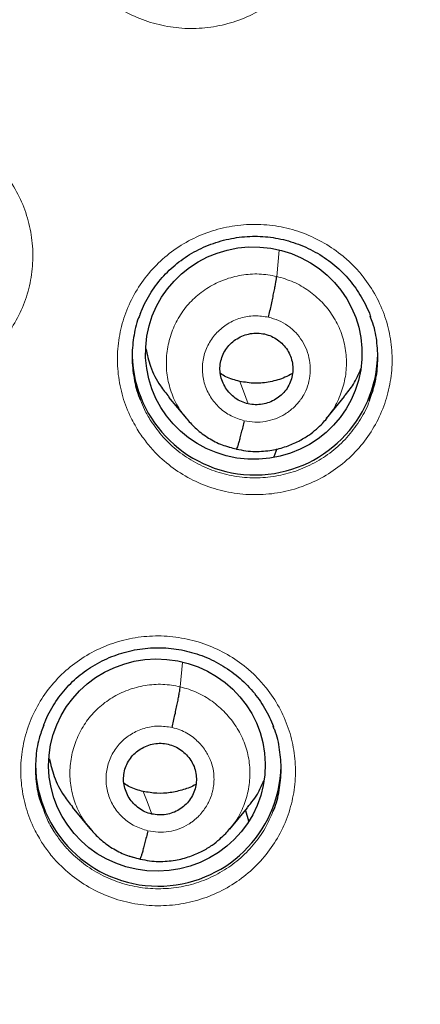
# Model space of a CAD drawing. Header units: millimetres. Extents: x 8 to 2230, y 12 to 2204.
# Tile 60 of 162: x 1065.12 to 1070.66, y 1868.11 to 1881.72. Entities that reach past the tile are written whole.
import ezdxf

# ---------------------------------------------------------------- set-up
doc = ezdxf.new("R2010")
doc.units = ezdxf.units.MM

msp = doc.modelspace()

# ---------------------------------------------------------------- linework, layer by layer
at = {"color": 252, "linetype": 'Continuous', "lineweight": 0}
for p, q in [((1068.674, 1878.17), (1068.706, 1878.532)), ((1067.45, 1876.18), (1067.436, 1876.198)), ((1068.112, 1875.78), (1067.967, 1875.828)), ((1067.34, 1872.496), (1067.37, 1872.833)), ((1066.121, 1870.504), (1066.101, 1870.53)), ((1066.778, 1870.111), (1066.633, 1870.159))]:
    msp.add_line(p, q, dxfattribs=at)
at = {"color": 7, "linetype": 'Continuous', "lineweight": 30}
for p, q in [((1067.179, 1876.5), (1067.425, 1876.203)), ((1069.361, 1876.203), (1069.614, 1876.509)), ((1067.418, 1876.212), (1067.433, 1876.196)), ((1067.436, 1876.198), (1067.429, 1876.206)), ((1068.116, 1875.781), (1068.112, 1875.78)), ((1068.678, 1875.786), (1068.636, 1875.674)), ((1065.843, 1870.832), (1066.09, 1870.534)), ((1068.026, 1870.527), (1068.272, 1870.824)), ((1068.243, 1870.783), (1068.285, 1870.64)), ((1066.083, 1870.544), (1066.098, 1870.527)), ((1066.101, 1870.53), (1066.094, 1870.538)), ((1066.782, 1870.112), (1066.778, 1870.111))]:
    msp.add_line(p, q, dxfattribs=at)
at = {"color": 252, "linetype": 'Continuous', "lineweight": 0, "flags": 128}
for points in [[(1068.279, 1876.407), (1068.214, 1876.581), (1068.162, 1876.718)], [(1066.945, 1870.736), (1066.88, 1870.911), (1066.828, 1871.048)]]:
    msp.add_lwpolyline(points, dxfattribs=at)
at = {"color": 252, "linetype": 'Continuous', "lineweight": 0}
for centre, radius, start, end in [((1076.617, 1871.857), 25.451, 359.0232, 180.9095), ((1076.617, 1872.592), 23.122, 184.1721, 355.9416)]:
    msp.add_arc(centre, radius, start, end, dxfattribs=at)
at = {"color": 7, "linetype": 'Continuous', "lineweight": 30}
for centre, radius, start, end in [((1068.373, 1877.125), 1.7, 181.7708, 359.1566), ((1076.618, 1872.562), 23.103, 180.8483, 359.1517), ((1067.036, 1871.439), 1.7, 180.8416, 358.5753)]:
    msp.add_arc(centre, radius, start, end, dxfattribs=at)
for centre, major_axis, ratio in [((1068.357, 1877.109), (1.496, -0.083), 0.980362), ((1067.017, 1871.413), (1.499, 0.015), 0.979221)]:
    msp.add_ellipse(centre, major_axis=major_axis, ratio=ratio, dxfattribs=at)
at = {"color": 252, "linetype": 'Continuous', "lineweight": 0}
for points, knots in [([(1076.776, 1920.944), (1075.384, 1920.909), (1072.6, 1920.839), (1068.457, 1920.275), (1064.38, 1919.38), (1060.399, 1918.128), (1056.547, 1916.537), (1052.853, 1914.618), (1049.346, 1912.385), (1046.054, 1909.857), (1043.003, 1907.054), (1040.216, 1903.996), (1037.715, 1900.709), (1035.521, 1897.217), (1033.649, 1893.549), (1032.114, 1889.732), (1030.931, 1885.798), (1030.102, 1881.776), (1029.653, 1877.699), (1029.535, 1873.988), (1029.732, 1871.656), (1029.813, 1870.686)], [0, 0, 0, 0, 0.0534409, 0.1068817, 0.1603226, 0.2137634, 0.2672043, 0.3206451, 0.374086, 0.4275268, 0.4809677, 0.5344086, 0.5878494, 0.6412903, 0.6947311, 0.748172, 0.8016128, 0.8550537, 0.9084945, 0.9619354, 1, 1, 1, 1]), ([(1065.878, 1882.479), (1065.837, 1882.55), (1065.742, 1882.713), (1065.644, 1882.991), (1065.586, 1883.303), (1065.585, 1883.62), (1065.636, 1883.933), (1065.741, 1884.232), (1065.894, 1884.51), (1066.094, 1884.758), (1066.332, 1884.97), (1066.604, 1885.139), (1066.901, 1885.261), (1067.214, 1885.331), (1067.535, 1885.35), (1067.855, 1885.314), (1068.164, 1885.227), (1068.454, 1885.089), (1068.684, 1884.929), (1068.86, 1884.766), (1069.017, 1884.587), (1069.171, 1884.354), (1069.299, 1884.063), (1069.374, 1883.755), (1069.398, 1883.438), (1069.366, 1883.123), (1069.281, 1882.817), (1069.145, 1882.531), (1068.963, 1882.27), (1068.738, 1882.044), (1068.478, 1881.858), (1068.189, 1881.719), (1067.881, 1881.628), (1067.562, 1881.59), (1067.241, 1881.605), (1066.927, 1881.674), (1066.628, 1881.792), (1066.354, 1881.959), (1066.144, 1882.142), (1065.987, 1882.318), (1065.915, 1882.425), (1065.878, 1882.479)], [0, 0, 0, 0, 0.0209509, 0.0478063, 0.0746616, 0.101514, 0.1283664, 0.1552127, 0.182059, 0.2088988, 0.2357386, 0.2625742, 0.2894099, 0.3162457, 0.3430815, 0.3699215, 0.3967616, 0.4236082, 0.4504549, 0.4672274, 0.4839998, 0.5108535, 0.5377073, 0.5645612, 0.591415, 0.6182658, 0.6451165, 0.6719606, 0.6988048, 0.7256429, 0.752481, 0.7793162, 0.8061514, 0.8329882, 0.8598249, 0.8866669, 0.9135089, 0.9403576, 0.9672064, 0.9836032, 1, 1, 1, 1]), ([(1061.79, 1877.475), (1061.748, 1877.546), (1061.654, 1877.708), (1061.555, 1877.986), (1061.498, 1878.297), (1061.496, 1878.614), (1061.547, 1878.926), (1061.652, 1879.225), (1061.805, 1879.502), (1062.004, 1879.75), (1062.242, 1879.961), (1062.514, 1880.13), (1062.81, 1880.252), (1063.124, 1880.322), (1063.445, 1880.34), (1063.765, 1880.304), (1064.074, 1880.217), (1064.364, 1880.079), (1064.595, 1879.919), (1064.771, 1879.757), (1064.928, 1879.578), (1065.082, 1879.345), (1065.21, 1879.054), (1065.286, 1878.746), (1065.309, 1878.43), (1065.277, 1878.116), (1065.193, 1877.811), (1065.057, 1877.524), (1064.875, 1877.264), (1064.65, 1877.039), (1064.391, 1876.853), (1064.102, 1876.714), (1063.795, 1876.623), (1063.475, 1876.586), (1063.154, 1876.601), (1062.84, 1876.67), (1062.541, 1876.788), (1062.267, 1876.955), (1062.056, 1877.138), (1061.899, 1877.314), (1061.826, 1877.422), (1061.79, 1877.475)], [0, 0, 0, 0, 0.020829, 0.04768, 0.074531, 0.101375, 0.128219, 0.155057, 0.181895, 0.20873, 0.235565, 0.262402, 0.289239, 0.316081, 0.342923, 0.369772, 0.396621, 0.423475, 0.450329, 0.46711, 0.483892, 0.510739, 0.537585, 0.564432, 0.591279, 0.618121, 0.644963, 0.6718, 0.698637, 0.725472, 0.752307, 0.779145, 0.805983, 0.832827, 0.859672, 0.886522, 0.913373, 0.940228, 0.967083, 0.983541, 1, 1, 1, 1]), ([(1066.759, 1876.033), (1066.718, 1876.104), (1066.624, 1876.265), (1066.526, 1876.541), (1066.469, 1876.852), (1066.467, 1877.169), (1066.518, 1877.481), (1066.623, 1877.78), (1066.776, 1878.057), (1066.975, 1878.305), (1067.214, 1878.517), (1067.486, 1878.686), (1067.782, 1878.808), (1068.095, 1878.878), (1068.416, 1878.897), (1068.736, 1878.862), (1069.046, 1878.775), (1069.336, 1878.637), (1069.566, 1878.478), (1069.742, 1878.316), (1069.899, 1878.137), (1070.053, 1877.904), (1070.181, 1877.614), (1070.257, 1877.306), (1070.28, 1876.991), (1070.248, 1876.676), (1070.164, 1876.371), (1070.028, 1876.085), (1069.846, 1875.825), (1069.621, 1875.599), (1069.361, 1875.413), (1069.073, 1875.273), (1068.765, 1875.182), (1068.446, 1875.145), (1068.124, 1875.159), (1067.81, 1875.227), (1067.511, 1875.346), (1067.237, 1875.512), (1067.027, 1875.695), (1066.869, 1875.872), (1066.796, 1875.98), (1066.759, 1876.033)], [0, 0, 0, 0, 0.020639, 0.047487, 0.074335, 0.101181, 0.128027, 0.154869, 0.181712, 0.208553, 0.235394, 0.262236, 0.289077, 0.31592, 0.342763, 0.369609, 0.396455, 0.423304, 0.450153, 0.466925, 0.483698, 0.510544, 0.537391, 0.564237, 0.591084, 0.617929, 0.644773, 0.671615, 0.698458, 0.725298, 0.752139, 0.778981, 0.805823, 0.832667, 0.859511, 0.886358, 0.913205, 0.940054, 0.966903, 0.983452, 1, 1, 1, 1]), ([(1067.429, 1876.206), (1067.396, 1876.245), (1067.311, 1876.347), (1067.219, 1876.541), (1067.154, 1876.774), (1067.14, 1877.016), (1067.172, 1877.255), (1067.25, 1877.484), (1067.37, 1877.695), (1067.532, 1877.877), (1067.727, 1878.024), (1067.948, 1878.131), (1068.185, 1878.193), (1068.432, 1878.213), (1068.593, 1878.184), (1068.674, 1878.17)], [0, 0, 0, 0, 0.050357, 0.1295104, 0.2085964, 0.2876409, 0.3667902, 0.4459393, 0.5249832, 0.604069, 0.6832225, 0.7623857, 0.8415777, 0.9207361, 1, 1, 1, 1]), ([(1068.674, 1878.17), (1068.752, 1878.147), (1068.909, 1878.101), (1069.121, 1877.976), (1069.307, 1877.818), (1069.458, 1877.626), (1069.567, 1877.409), (1069.631, 1877.176), (1069.647, 1876.935), (1069.614, 1876.695), (1069.533, 1876.468), (1069.446, 1876.302), (1069.374, 1876.226), (1069.358, 1876.208)], [0, 0, 0, 0, 0.097157, 0.194367, 0.29157, 0.388645, 0.485723, 0.5828, 0.679795, 0.77686, 0.87392, 0.97071, 1, 1, 1, 1]), ([(1068.225, 1876.175), (1068.162, 1876.194), (1068.037, 1876.233), (1067.878, 1876.349), (1067.752, 1876.498), (1067.67, 1876.675), (1067.638, 1876.866), (1067.656, 1877.059), (1067.725, 1877.241), (1067.84, 1877.398), (1067.992, 1877.521), (1068.172, 1877.601), (1068.367, 1877.635), (1068.496, 1877.615), (1068.561, 1877.605)], [0, 0, 0, 0, 0.083336, 0.16667, 0.250003, 0.333335, 0.416665, 0.5, 0.583333, 0.666665, 0.749997, 0.83333, 0.916664, 1, 1, 1, 1]), ([(1068.561, 1877.605), (1068.608, 1877.592), (1068.702, 1877.566), (1068.829, 1877.491), (1068.94, 1877.396), (1069.03, 1877.281), (1069.094, 1877.151), (1069.132, 1877.011), (1069.142, 1876.866), (1069.125, 1876.722), (1069.087, 1876.604), (1069.049, 1876.533), (1069.029, 1876.501), (1069.02, 1876.488), (1069.011, 1876.475), (1069.003, 1876.465), (1068.992, 1876.45), (1068.969, 1876.42), (1068.927, 1876.374), (1068.877, 1876.328), (1068.829, 1876.292), (1068.76, 1876.247), (1068.659, 1876.198), (1068.517, 1876.161), (1068.37, 1876.149), (1068.273, 1876.166), (1068.225, 1876.175)], [0, 0, 0, 0, 0.062595, 0.124976, 0.187335, 0.249628, 0.311862, 0.374265, 0.43688, 0.499532, 0.562174, 0.597217, 0.604101, 0.610982, 0.617861, 0.624738, 0.626629, 0.642467, 0.673553, 0.706701, 0.731104, 0.749878, 0.812378, 0.874896, 0.937371, 1, 1, 1, 1]), ([(1066.788, 1876.461), (1066.806, 1876.416), (1066.846, 1876.317), (1066.901, 1876.225), (1066.932, 1876.174)], [0, 0, 0, 0, 0.450297, 1, 1, 1, 1]), ([(1066.932, 1876.174), (1066.987, 1876.097), (1067.096, 1875.942), (1067.307, 1875.748), (1067.546, 1875.59), (1067.808, 1875.473), (1068.087, 1875.402), (1068.374, 1875.377), (1068.661, 1875.401), (1068.939, 1875.471), (1069.202, 1875.586), (1069.441, 1875.743), (1069.65, 1875.937), (1069.819, 1876.164), (1069.922, 1876.341), (1069.954, 1876.443), (1069.958, 1876.456)], [0, 0, 0, 0, 0.076098, 0.152196, 0.228295, 0.304393, 0.380493, 0.456593, 0.532689, 0.608785, 0.684872, 0.76096, 0.837037, 0.913114, 0.989185, 1, 1, 1, 1]), ([(1065.421, 1870.349), (1065.381, 1870.418), (1065.287, 1870.578), (1065.189, 1870.854), (1065.131, 1871.164), (1065.129, 1871.48), (1065.18, 1871.791), (1065.284, 1872.09), (1065.437, 1872.367), (1065.636, 1872.614), (1065.874, 1872.826), (1066.146, 1872.995), (1066.442, 1873.117), (1066.755, 1873.188), (1067.077, 1873.207), (1067.396, 1873.171), (1067.706, 1873.085), (1067.996, 1872.948), (1068.227, 1872.789), (1068.403, 1872.627), (1068.561, 1872.448), (1068.714, 1872.216), (1068.843, 1871.927), (1068.919, 1871.62), (1068.943, 1871.305), (1068.911, 1870.991), (1068.827, 1870.686), (1068.692, 1870.4), (1068.51, 1870.14), (1068.285, 1869.915), (1068.026, 1869.729), (1067.738, 1869.59), (1067.43, 1869.499), (1067.11, 1869.461), (1066.789, 1869.475), (1066.475, 1869.543), (1066.176, 1869.661), (1065.902, 1869.827), (1065.69, 1870.009), (1065.532, 1870.186), (1065.458, 1870.294), (1065.421, 1870.349)], [0, 0, 0, 0, 0.020431, 0.047274, 0.074117, 0.100959, 0.1278, 0.154641, 0.181482, 0.208325, 0.235168, 0.262013, 0.288859, 0.315707, 0.342556, 0.369405, 0.396255, 0.423104, 0.449953, 0.466724, 0.483495, 0.510337, 0.537179, 0.564021, 0.590863, 0.617704, 0.644545, 0.671386, 0.698228, 0.725071, 0.751915, 0.778762, 0.805608, 0.832457, 0.859306, 0.886156, 0.913005, 0.939854, 0.966702, 0.983351, 1, 1, 1, 1]), ([(1066.094, 1870.538), (1066.061, 1870.577), (1065.977, 1870.678), (1065.885, 1870.871), (1065.82, 1871.103), (1065.806, 1871.345), (1065.838, 1871.584), (1065.916, 1871.812), (1066.037, 1872.023), (1066.198, 1872.204), (1066.393, 1872.351), (1066.614, 1872.458), (1066.851, 1872.519), (1067.098, 1872.539), (1067.259, 1872.511), (1067.34, 1872.496)], [0, 0, 0, 0, 0.049823, 0.129021, 0.208151, 0.287239, 0.366433, 0.445627, 0.524716, 0.603846, 0.683044, 0.762252, 0.841489, 0.920691, 1, 1, 1, 1]), ([(1067.34, 1872.496), (1067.418, 1872.473), (1067.574, 1872.427), (1067.785, 1872.3), (1067.968, 1872.14), (1068.119, 1871.949), (1068.23, 1871.734), (1068.295, 1871.502), (1068.31, 1871.262), (1068.28, 1871.023), (1068.201, 1870.795), (1068.113, 1870.63), (1068.042, 1870.553), (1068.026, 1870.535)], [0, 0, 0, 0, 0.097075, 0.194147, 0.291418, 0.388636, 0.485523, 0.582193, 0.679128, 0.776333, 0.873544, 0.970684, 1, 1, 1, 1]), ([(1066.891, 1870.505), (1066.828, 1870.524), (1066.703, 1870.563), (1066.544, 1870.678), (1066.418, 1870.827), (1066.336, 1871.004), (1066.304, 1871.195), (1066.323, 1871.388), (1066.392, 1871.569), (1066.506, 1871.726), (1066.658, 1871.849), (1066.838, 1871.928), (1067.033, 1871.962), (1067.162, 1871.942), (1067.227, 1871.933)], [0, 0, 0, 0, 0.083336, 0.16667, 0.250003, 0.333335, 0.416667, 0.499999, 0.583335, 0.666665, 0.749997, 0.83333, 0.916664, 1, 1, 1, 1]), ([(1067.227, 1871.933), (1067.263, 1871.923), (1067.335, 1871.904), (1067.431, 1871.856), (1067.516, 1871.8), (1067.61, 1871.717), (1067.7, 1871.605), (1067.768, 1871.464), (1067.801, 1871.334), (1067.808, 1871.235), (1067.805, 1871.167), (1067.801, 1871.124), (1067.794, 1871.086), (1067.788, 1871.057), (1067.779, 1871.022), (1067.763, 1870.97), (1067.733, 1870.9), (1067.689, 1870.823), (1067.646, 1870.764), (1067.606, 1870.718), (1067.574, 1870.686), (1067.538, 1870.654), (1067.498, 1870.624), (1067.429, 1870.578), (1067.324, 1870.527), (1067.182, 1870.49), (1067.034, 1870.479), (1066.939, 1870.496), (1066.891, 1870.505)], [0, 0, 0, 0, 0.048214, 0.094031, 0.13761, 0.178977, 0.254867, 0.321817, 0.379847, 0.428883, 0.450051, 0.468989, 0.485701, 0.500185, 0.507857, 0.532031, 0.571408, 0.606092, 0.647451, 0.665857, 0.685317, 0.705829, 0.727402, 0.750049, 0.813094, 0.875755, 0.937992, 1, 1, 1, 1]), ([(1065.446, 1870.803), (1065.46, 1870.762), (1065.496, 1870.652), (1065.557, 1870.553), (1065.594, 1870.491)], [0, 0, 0, 0, 0.379738, 1, 1, 1, 1]), ([(1065.594, 1870.491), (1065.627, 1870.443), (1065.693, 1870.346), (1065.835, 1870.188), (1066.024, 1870.025), (1066.269, 1869.876), (1066.536, 1869.77), (1066.818, 1869.709), (1067.105, 1869.697), (1067.391, 1869.73), (1067.666, 1869.812), (1067.924, 1869.937), (1068.156, 1870.103), (1068.356, 1870.305), (1068.517, 1870.529), (1068.588, 1870.693), (1068.622, 1870.772)], [0, 0, 0, 0, 0.047164, 0.094327, 0.170384, 0.246441, 0.322504, 0.398567, 0.474627, 0.550686, 0.62674, 0.702793, 0.778837, 0.854882, 0.930919, 1, 1, 1, 1])]:
    msp.add_open_spline(points, degree=3, knots=knots, dxfattribs=at)
at = {"color": 7, "linetype": 'Continuous', "lineweight": 30}
for points, knots in [([(1076.776, 1920.958), (1076.605, 1920.959), (1076, 1920.963), (1074.969, 1920.931), (1073.693, 1920.865), (1072.443, 1920.764), (1071.228, 1920.635), (1070.048, 1920.479), (1068.903, 1920.299), (1067.786, 1920.097), (1066.631, 1919.86), (1065.442, 1919.587), (1064.226, 1919.273), (1063.051, 1918.938), (1061.919, 1918.585), (1060.828, 1918.216), (1059.748, 1917.823), (1058.682, 1917.407), (1057.634, 1916.968), (1056.633, 1916.522), (1055.679, 1916.071), (1054.772, 1915.618), (1053.911, 1915.164), (1053.069, 1914.699), (1052.248, 1914.224), (1051.452, 1913.74), (1050.705, 1913.266), (1050.007, 1912.804), (1049.264, 1912.293), (1048.476, 1911.726), (1047.64, 1911.096), (1046.843, 1910.467), (1046.084, 1909.84), (1045.366, 1909.221), (1044.686, 1908.611), (1044.043, 1908.012), (1043.433, 1907.421), (1042.85, 1906.836), (1042.294, 1906.258), (1041.764, 1905.689), (1041.255, 1905.124), (1040.754, 1904.549), (1040.248, 1903.947), (1039.733, 1903.313), (1039.21, 1902.645), (1038.681, 1901.942), (1038.148, 1901.204), (1037.612, 1900.429), (1037.074, 1899.617), (1036.539, 1898.773), (1036.01, 1897.895), (1035.488, 1896.983), (1034.971, 1896.033), (1034.429, 1894.979), (1033.872, 1893.821), (1033.311, 1892.564), (1032.784, 1891.283), (1032.293, 1889.981), (1031.839, 1888.66), (1031.414, 1887.29), (1031.023, 1885.87), (1030.671, 1884.402), (1030.367, 1882.918), (1030.154, 1881.657), (1030.008, 1880.628), (1029.91, 1879.834), (1029.827, 1879.037), (1029.758, 1878.237), (1029.703, 1877.439), (1029.664, 1876.658), (1029.638, 1875.904), (1029.625, 1875.187), (1029.622, 1874.508), (1029.629, 1873.867), (1029.643, 1873.262), (1029.664, 1872.666), (1029.693, 1872.081), (1029.728, 1871.514), (1029.766, 1870.999), (1029.794, 1870.673), (1029.808, 1870.518)], [0, 0, 0, 0, 0.006544, 0.023188, 0.039523, 0.055546, 0.071256, 0.086381, 0.101201, 0.115716, 0.129924, 0.146436, 0.162509, 0.178141, 0.193331, 0.208079, 0.222382, 0.237481, 0.252054, 0.266105, 0.279635, 0.292647, 0.305143, 0.317126, 0.329717, 0.341695, 0.353066, 0.363834, 0.374004, 0.387878, 0.401352, 0.414431, 0.427118, 0.439415, 0.451115, 0.462443, 0.473398, 0.483983, 0.494402, 0.504436, 0.514088, 0.523822, 0.533964, 0.544517, 0.555482, 0.566837, 0.578605, 0.59079, 0.603391, 0.616412, 0.629609, 0.643212, 0.657223, 0.67164, 0.689316, 0.707215, 0.725199, 0.743263, 0.761405, 0.77962, 0.799171, 0.818799, 0.838501, 0.858276, 0.868662, 0.879068, 0.889493, 0.899937, 0.9104, 0.920692, 0.930493, 0.939797, 0.948606, 0.95692, 0.964741, 0.97207, 0.980075, 0.987398, 0.994039, 1, 1, 1, 1]), ([(1031.918, 1878.468), (1031.934, 1878.584), (1031.981, 1878.945), (1032.074, 1879.549), (1032.197, 1880.278), (1032.333, 1881.005), (1032.481, 1881.73), (1032.641, 1882.452), (1032.814, 1883.171), (1032.998, 1883.888), (1033.195, 1884.602), (1033.404, 1885.312), (1033.625, 1886.018), (1033.858, 1886.721), (1034.102, 1887.421), (1034.359, 1888.115), (1034.627, 1888.806), (1034.907, 1889.492), (1035.199, 1890.174), (1035.502, 1890.851), (1035.816, 1891.522), (1036.142, 1892.189), (1036.479, 1892.85), (1036.827, 1893.505), (1037.187, 1894.155), (1037.557, 1894.798), (1037.938, 1895.436), (1038.33, 1896.067), (1038.733, 1896.692), (1039.146, 1897.31), (1039.569, 1897.921), (1040.003, 1898.525), (1040.447, 1899.122), (1040.901, 1899.712), (1041.365, 1900.294), (1041.839, 1900.869), (1042.323, 1901.435), (1042.816, 1901.994), (1043.318, 1902.545), (1043.83, 1903.087), (1044.351, 1903.621), (1044.88, 1904.146), (1045.419, 1904.663), (1045.966, 1905.171), (1046.522, 1905.669), (1047.087, 1906.159), (1047.659, 1906.639), (1048.24, 1907.11), (1048.828, 1907.571), (1049.424, 1908.023), (1050.028, 1908.465), (1050.639, 1908.897), (1051.257, 1909.319), (1051.883, 1909.73), (1052.515, 1910.132), (1053.154, 1910.523), (1053.8, 1910.903), (1054.452, 1911.273), (1055.11, 1911.633), (1055.774, 1911.981), (1056.444, 1912.319), (1057.12, 1912.645), (1057.801, 1912.961), (1058.487, 1913.265), (1059.179, 1913.558), (1059.875, 1913.84), (1060.576, 1914.11), (1061.281, 1914.369), (1061.991, 1914.616), (1062.705, 1914.852), (1063.423, 1915.076), (1064.144, 1915.288), (1064.869, 1915.489), (1065.597, 1915.677), (1066.328, 1915.854), (1067.062, 1916.018), (1067.799, 1916.171), (1068.539, 1916.312), (1069.28, 1916.44), (1070.024, 1916.556), (1070.77, 1916.661), (1071.517, 1916.753), (1072.266, 1916.832), (1073.016, 1916.9), (1073.766, 1916.955), (1074.518, 1916.998), (1075.271, 1917.029), (1076.023, 1917.048), (1076.525, 1917.05), (1076.776, 1917.051)], [0, 0, 0, 0, 0.005519, 0.017085, 0.028651, 0.040217, 0.051783, 0.063348, 0.074914, 0.08648, 0.098046, 0.109611, 0.121177, 0.132742, 0.144308, 0.155873, 0.167439, 0.179004, 0.19057, 0.202135, 0.2137, 0.225265, 0.236831, 0.248396, 0.259961, 0.271526, 0.283091, 0.294656, 0.306221, 0.317785, 0.32935, 0.340915, 0.352479, 0.364044, 0.375609, 0.387173, 0.398737, 0.410302, 0.421866, 0.43343, 0.444994, 0.456558, 0.468122, 0.479686, 0.49125, 0.502814, 0.514378, 0.525942, 0.537505, 0.549069, 0.560633, 0.572196, 0.58376, 0.595323, 0.606886, 0.61845, 0.630013, 0.641576, 0.653139, 0.664703, 0.676266, 0.687829, 0.699392, 0.710955, 0.722517, 0.73408, 0.745643, 0.757206, 0.768769, 0.780331, 0.791894, 0.803457, 0.815019, 0.826582, 0.838144, 0.849707, 0.861269, 0.872832, 0.884394, 0.895957, 0.907519, 0.919082, 0.930644, 0.942206, 0.953769, 0.965331, 0.976893, 0.988456, 1, 1, 1, 1]), ([(1053.556, 1873.496), (1053.561, 1873.585), (1053.575, 1873.849), (1053.612, 1874.289), (1053.667, 1874.814), (1053.735, 1875.337), (1053.815, 1875.859), (1053.908, 1876.379), (1054.013, 1876.897), (1054.13, 1877.412), (1054.26, 1877.924), (1054.401, 1878.433), (1054.555, 1878.939), (1054.72, 1879.441), (1054.898, 1879.939), (1055.087, 1880.433), (1055.288, 1880.923), (1055.5, 1881.408), (1055.724, 1881.888), (1055.96, 1882.362), (1056.206, 1882.831), (1056.464, 1883.295), (1056.732, 1883.752), (1057.011, 1884.203), (1057.301, 1884.648), (1057.602, 1885.086), (1057.912, 1885.516), (1058.233, 1885.94), (1058.564, 1886.356), (1058.905, 1886.765), (1059.255, 1887.165), (1059.614, 1887.558), (1059.983, 1887.942), (1060.361, 1888.318), (1060.748, 1888.685), (1061.143, 1889.043), (1061.547, 1889.391), (1061.958, 1889.731), (1062.378, 1890.061), (1062.806, 1890.381), (1063.241, 1890.692), (1063.683, 1890.992), (1064.132, 1891.283), (1064.588, 1891.563), (1065.051, 1891.832), (1065.52, 1892.091), (1065.994, 1892.339), (1066.475, 1892.576), (1066.961, 1892.802), (1067.452, 1893.017), (1067.949, 1893.221), (1068.449, 1893.413), (1068.955, 1893.594), (1069.464, 1893.763), (1069.978, 1893.92), (1070.495, 1894.066), (1071.015, 1894.2), (1071.538, 1894.322), (1072.065, 1894.432), (1072.593, 1894.53), (1073.124, 1894.616), (1073.657, 1894.689), (1074.191, 1894.751), (1074.726, 1894.8), (1075.263, 1894.837), (1075.8, 1894.862), (1076.338, 1894.875), (1076.876, 1894.875), (1077.414, 1894.863), (1077.951, 1894.839), (1078.488, 1894.802), (1079.023, 1894.753), (1079.558, 1894.692), (1080.09, 1894.619), (1080.621, 1894.534), (1081.15, 1894.436), (1081.548, 1894.353), (1081.771, 1894.303), (1081.819, 1894.293)], [0, 0, 0, 0, 0.006775, 0.02016, 0.033544, 0.046928, 0.060311, 0.073695, 0.087079, 0.100462, 0.113845, 0.127228, 0.140611, 0.153993, 0.167375, 0.180757, 0.194139, 0.20752, 0.220901, 0.234281, 0.247661, 0.261041, 0.27442, 0.287799, 0.301177, 0.314555, 0.327933, 0.34131, 0.354687, 0.368063, 0.381438, 0.394814, 0.408188, 0.421563, 0.434937, 0.44831, 0.461683, 0.475055, 0.488428, 0.501799, 0.51517, 0.528541, 0.541911, 0.555281, 0.568651, 0.58202, 0.595389, 0.608757, 0.622125, 0.635493, 0.64886, 0.662227, 0.675594, 0.688961, 0.702327, 0.715693, 0.729059, 0.742424, 0.75579, 0.769155, 0.78252, 0.795885, 0.80925, 0.822614, 0.835979, 0.849343, 0.862708, 0.876072, 0.889436, 0.902801, 0.916165, 0.929529, 0.942894, 0.956258, 0.969623, 0.982988, 0.996353, 1, 1, 1, 1]), ([(1066.787, 1877.653), (1066.792, 1877.666), (1066.813, 1877.725), (1066.862, 1877.825), (1066.935, 1877.951), (1067.018, 1878.07), (1067.111, 1878.18), (1067.212, 1878.281), (1067.321, 1878.372), (1067.438, 1878.454), (1067.563, 1878.527), (1067.695, 1878.589), (1067.833, 1878.641), (1067.975, 1878.68), (1068.119, 1878.708), (1068.264, 1878.724), (1068.409, 1878.726), (1068.553, 1878.717), (1068.696, 1878.695), (1068.837, 1878.662), (1068.976, 1878.616), (1069.111, 1878.559), (1069.24, 1878.491), (1069.363, 1878.412), (1069.479, 1878.323), (1069.585, 1878.226), (1069.682, 1878.121), (1069.769, 1878.007), (1069.847, 1877.887), (1069.913, 1877.759), (1069.955, 1877.668), (1069.971, 1877.618), (1069.972, 1877.615)], [0, 0, 0, 0, 0.010211, 0.046088, 0.081963, 0.117602, 0.152847, 0.187597, 0.222086, 0.25691, 0.292116, 0.327607, 0.363265, 0.398951, 0.434507, 0.469832, 0.504862, 0.539523, 0.574278, 0.60932, 0.644601, 0.680047, 0.715571, 0.751054, 0.786406, 0.821567, 0.856452, 0.891239, 0.926334, 0.961689, 0.997226, 1, 1, 1, 1]), ([(1068.561, 1877.605), (1068.568, 1877.635), (1068.581, 1877.694), (1068.601, 1877.783), (1068.619, 1877.868), (1068.636, 1877.949), (1068.65, 1878.022), (1068.661, 1878.085), (1068.67, 1878.137), (1068.672, 1878.159), (1068.674, 1878.17)], [0, 0, 0, 0, 0.125066, 0.249702, 0.374666, 0.499983, 0.625311, 0.750301, 0.874955, 1, 1, 1, 1]), ([(1066.789, 1877.655), (1066.78, 1877.636), (1066.731, 1877.531), (1066.689, 1877.324), (1066.664, 1877.043), (1066.695, 1876.762), (1066.742, 1876.567), (1066.784, 1876.471), (1066.788, 1876.461)], [0, 0, 0, 0, 0.0521424, 0.2825943, 0.5130463, 0.7435104, 0.9739746, 1, 1, 1, 1]), ([(1069.958, 1876.456), (1069.985, 1876.532), (1070.044, 1876.697), (1070.078, 1876.965), (1070.068, 1877.247), (1070.03, 1877.467), (1069.981, 1877.585), (1069.968, 1877.615)], [0, 0, 0, 0, 0.203715, 0.441193, 0.678671, 0.916167, 1, 1, 1, 1]), ([(1068.279, 1876.407), (1068.247, 1876.416), (1068.184, 1876.434), (1068.099, 1876.486), (1068.025, 1876.551), (1067.964, 1876.629), (1067.92, 1876.716), (1067.893, 1876.81), (1067.886, 1876.907), (1067.899, 1877.003), (1067.931, 1877.096), (1067.98, 1877.18), (1068.046, 1877.253), (1068.125, 1877.311), (1068.214, 1877.355), (1068.309, 1877.381), (1068.409, 1877.39), (1068.474, 1877.379), (1068.506, 1877.374)], [0, 0, 0, 0, 0.062617, 0.125099, 0.187761, 0.250496, 0.313061, 0.37535, 0.437608, 0.500001, 0.562394, 0.624652, 0.68694, 0.749505, 0.81224, 0.874901, 0.937383, 1, 1, 1, 1]), ([(1068.506, 1877.374), (1068.538, 1877.364), (1068.602, 1877.346), (1068.687, 1877.295), (1068.763, 1877.231), (1068.824, 1877.154), (1068.868, 1877.066), (1068.894, 1876.971), (1068.9, 1876.874), (1068.887, 1876.777), (1068.855, 1876.685), (1068.806, 1876.6), (1068.74, 1876.527), (1068.661, 1876.468), (1068.572, 1876.425), (1068.476, 1876.4), (1068.377, 1876.391), (1068.312, 1876.401), (1068.279, 1876.407)], [0, 0, 0, 0, 0.0626, 0.1252336, 0.1878631, 0.2504106, 0.3129592, 0.3755079, 0.4380031, 0.5005439, 0.5630812, 0.6254446, 0.6876377, 0.74997, 0.8125155, 0.875095, 0.9375468, 1, 1, 1, 1]), ([(1066.863, 1877.17), (1066.882, 1877.088), (1066.924, 1876.908), (1067.036, 1876.681), (1067.143, 1876.554), (1067.184, 1876.504)], [0, 0, 0, 0, 0.337188, 0.742219, 1, 1, 1, 1]), ([(1069.608, 1876.513), (1069.654, 1876.567), (1069.751, 1876.682), (1069.808, 1876.819), (1069.838, 1876.891)], [0, 0, 0, 0, 0.472559, 1, 1, 1, 1]), ([(1068.162, 1876.718), (1068.097, 1876.735), (1068.002, 1876.759), (1067.92, 1876.811), (1067.895, 1876.827)], [0, 0, 0, 0, 0.691589, 1, 1, 1, 1]), ([(1068.891, 1876.829), (1068.857, 1876.81), (1068.761, 1876.756), (1068.585, 1876.708), (1068.373, 1876.683), (1068.232, 1876.706), (1068.162, 1876.718)], [0, 0, 0, 0, 0.155697, 0.437532, 0.718806, 1, 1, 1, 1]), ([(1067.433, 1876.196), (1067.475, 1876.149), (1067.564, 1876.05), (1067.729, 1875.931), (1067.916, 1875.834), (1068.05, 1875.801), (1068.117, 1875.784)], [0, 0, 0, 0, 0.23106, 0.488472, 0.744562, 1, 1, 1, 1]), ([(1068.117, 1875.783), (1068.161, 1875.774), (1068.245, 1875.756), (1068.371, 1875.748), (1068.491, 1875.752), (1068.638, 1875.77), (1068.803, 1875.812), (1068.973, 1875.886), (1069.112, 1875.968), (1069.221, 1876.053), (1069.303, 1876.131), (1069.347, 1876.182), (1069.366, 1876.204)], [0, 0, 0, 0, 0.095593, 0.186441, 0.272805, 0.354798, 0.505645, 0.639132, 0.755213, 0.85397, 0.935502, 1, 1, 1, 1]), ([(1068.225, 1876.175), (1068.218, 1876.146), (1068.204, 1876.089), (1068.184, 1876.009), (1068.166, 1875.938), (1068.149, 1875.877), (1068.135, 1875.83), (1068.124, 1875.797), (1068.119, 1875.788), (1068.117, 1875.784)], [0, 0, 0, 0, 0.145587, 0.291316, 0.437207, 0.583004, 0.728643, 0.874391, 1, 1, 1, 1]), ([(1065.448, 1871.961), (1065.453, 1871.975), (1065.475, 1872.035), (1065.524, 1872.137), (1065.597, 1872.263), (1065.68, 1872.381), (1065.772, 1872.492), (1065.873, 1872.592), (1065.982, 1872.683), (1066.099, 1872.765), (1066.224, 1872.838), (1066.356, 1872.9), (1066.494, 1872.952), (1066.636, 1872.991), (1066.78, 1873.019), (1066.925, 1873.035), (1067.07, 1873.038), (1067.214, 1873.028), (1067.357, 1873.007), (1067.498, 1872.973), (1067.637, 1872.928), (1067.772, 1872.871), (1067.901, 1872.803), (1068.025, 1872.724), (1068.14, 1872.636), (1068.247, 1872.539), (1068.344, 1872.434), (1068.431, 1872.321), (1068.509, 1872.2), (1068.575, 1872.076), (1068.61, 1871.989), (1068.628, 1871.947)], [0, 0, 0, 0, 0.011413, 0.047425, 0.083436, 0.119212, 0.154591, 0.189474, 0.224093, 0.259047, 0.294384, 0.330005, 0.365793, 0.401607, 0.437291, 0.472742, 0.507896, 0.542681, 0.577557, 0.61272, 0.648121, 0.683689, 0.719335, 0.754938, 0.790411, 0.825691, 0.860695, 0.895601, 0.930817, 0.966296, 1, 1, 1, 1]), ([(1067.227, 1871.933), (1067.234, 1871.962), (1067.247, 1872.021), (1067.267, 1872.109), (1067.285, 1872.195), (1067.302, 1872.275), (1067.316, 1872.348), (1067.327, 1872.411), (1067.336, 1872.464), (1067.338, 1872.485), (1067.34, 1872.496)], [0, 0, 0, 0, 0.1253568, 0.2500787, 0.37498, 0.5001478, 0.625303, 0.750162, 0.8747972, 1, 1, 1, 1]), ([(1065.45, 1871.963), (1065.427, 1871.902), (1065.37, 1871.754), (1065.334, 1871.503), (1065.336, 1871.221), (1065.374, 1870.985), (1065.427, 1870.85), (1065.446, 1870.803)], [0, 0, 0, 0, 0.16311, 0.399913, 0.636715, 0.873534, 1, 1, 1, 1]), ([(1068.622, 1870.772), (1068.626, 1870.78), (1068.67, 1870.872), (1068.713, 1871.066), (1068.745, 1871.346), (1068.72, 1871.626), (1068.679, 1871.83), (1068.632, 1871.932), (1068.625, 1871.949)], [0, 0, 0, 0, 0.021364, 0.254862, 0.488359, 0.721865, 0.955371, 1, 1, 1, 1]), ([(1066.945, 1870.736), (1066.913, 1870.745), (1066.85, 1870.763), (1066.765, 1870.815), (1066.691, 1870.88), (1066.63, 1870.958), (1066.586, 1871.045), (1066.559, 1871.139), (1066.552, 1871.236), (1066.565, 1871.332), (1066.597, 1871.424), (1066.646, 1871.508), (1066.712, 1871.581), (1066.791, 1871.639), (1066.88, 1871.683), (1066.975, 1871.709), (1067.075, 1871.718), (1067.14, 1871.707), (1067.172, 1871.701)], [0, 0, 0, 0, 0.062617, 0.125099, 0.18776, 0.250495, 0.31306, 0.375348, 0.437605, 0.499999, 0.562392, 0.62465, 0.686939, 0.749504, 0.812239, 0.874901, 0.937383, 1, 1, 1, 1]), ([(1067.172, 1871.701), (1067.204, 1871.692), (1067.267, 1871.673), (1067.352, 1871.622), (1067.427, 1871.557), (1067.487, 1871.48), (1067.533, 1871.393), (1067.559, 1871.299), (1067.565, 1871.202), (1067.553, 1871.105), (1067.521, 1871.013), (1067.472, 1870.928), (1067.407, 1870.855), (1067.328, 1870.795), (1067.239, 1870.752), (1067.143, 1870.728), (1067.043, 1870.72), (1066.978, 1870.731), (1066.945, 1870.736)], [0, 0, 0, 0, 0.062453, 0.124905, 0.187484, 0.25003, 0.312362, 0.374555, 0.436919, 0.499456, 0.561997, 0.624492, 0.687041, 0.749589, 0.812137, 0.874766, 0.9374, 1, 1, 1, 1]), ([(1065.528, 1871.501), (1065.547, 1871.419), (1065.59, 1871.239), (1065.702, 1871.012), (1065.808, 1870.885), (1065.849, 1870.836)], [0, 0, 0, 0, 0.3396138, 0.7449867, 1, 1, 1, 1]), ([(1066.828, 1871.048), (1066.763, 1871.065), (1066.668, 1871.09), (1066.586, 1871.141), (1066.561, 1871.157)], [0, 0, 0, 0, 0.691313, 1, 1, 1, 1]), ([(1067.555, 1871.146), (1067.554, 1871.146), (1067.503, 1871.112), (1067.383, 1871.07), (1067.202, 1871.026), (1067.013, 1871.016), (1066.89, 1871.037), (1066.828, 1871.048)], [0, 0, 0, 0, 0.001328, 0.250829, 0.500617, 0.750365, 1, 1, 1, 1]), ([(1068.269, 1870.827), (1068.325, 1870.895), (1068.418, 1871.009), (1068.472, 1871.144), (1068.494, 1871.198)], [0, 0, 0, 0, 0.601547, 1, 1, 1, 1]), ([(1066.098, 1870.527), (1066.14, 1870.48), (1066.229, 1870.381), (1066.395, 1870.262), (1066.581, 1870.165), (1066.716, 1870.131), (1066.783, 1870.114)], [0, 0, 0, 0, 0.230905, 0.488323, 0.744464, 1, 1, 1, 1]), ([(1066.783, 1870.114), (1066.827, 1870.105), (1066.911, 1870.087), (1067.037, 1870.079), (1067.157, 1870.082), (1067.303, 1870.101), (1067.468, 1870.143), (1067.638, 1870.216), (1067.775, 1870.299), (1067.882, 1870.384), (1067.964, 1870.462), (1068.007, 1870.512), (1068.026, 1870.535)], [0, 0, 0, 0, 0.095918, 0.187047, 0.273635, 0.355786, 0.50676, 0.640157, 0.756002, 0.854449, 0.935711, 1, 1, 1, 1]), ([(1066.891, 1870.505), (1066.884, 1870.476), (1066.87, 1870.419), (1066.85, 1870.339), (1066.832, 1870.268), (1066.815, 1870.208), (1066.801, 1870.16), (1066.79, 1870.128), (1066.786, 1870.119), (1066.783, 1870.115)], [0, 0, 0, 0, 0.145245, 0.290861, 0.436816, 0.582786, 0.728629, 0.874525, 1, 1, 1, 1]), ([(1051.429, 1868.578), (1051.457, 1868.402), (1051.513, 1868.042), (1051.613, 1867.502), (1051.725, 1866.958), (1051.85, 1866.417), (1051.987, 1865.878), (1052.137, 1865.343), (1052.298, 1864.811), (1052.471, 1864.283), (1052.656, 1863.758), (1052.853, 1863.238), (1053.062, 1862.722), (1053.282, 1862.211), (1053.514, 1861.705), (1053.757, 1861.204), (1054.012, 1860.708), (1054.277, 1860.218), (1054.554, 1859.734), (1054.841, 1859.256), (1055.139, 1858.785), (1055.448, 1858.32), (1055.767, 1857.862), (1056.097, 1857.411), (1056.436, 1856.967), (1056.786, 1856.531), (1057.145, 1856.102), (1057.514, 1855.682), (1057.892, 1855.269), (1058.28, 1854.865), (1058.676, 1854.47), (1059.081, 1854.083), (1059.495, 1853.705), (1059.918, 1853.336), (1060.349, 1852.977), (1060.787, 1852.627), (1061.234, 1852.286), (1061.688, 1851.956), (1062.149, 1851.635), (1062.618, 1851.325), (1063.093, 1851.025), (1063.575, 1850.735), (1064.064, 1850.456), (1064.559, 1850.188), (1065.059, 1849.93), (1065.566, 1849.684), (1066.077, 1849.448), (1066.595, 1849.224), (1067.084, 1849.024), (1067.403, 1848.903), (1067.546, 1848.849)], [0, 0, 0, 0, 0.020195, 0.041115, 0.062035, 0.082956, 0.103876, 0.124797, 0.145719, 0.16664, 0.187562, 0.208484, 0.229407, 0.25033, 0.271254, 0.292177, 0.313102, 0.334027, 0.354952, 0.375878, 0.396804, 0.417731, 0.438658, 0.459586, 0.480515, 0.501444, 0.522373, 0.543304, 0.564234, 0.585166, 0.606098, 0.62703, 0.647963, 0.668897, 0.689831, 0.710765, 0.731701, 0.752636, 0.773573, 0.79451, 0.815447, 0.836385, 0.857323, 0.878262, 0.899201, 0.920141, 0.941081, 0.962022, 0.982963, 1, 1, 1, 1])]:
    msp.add_open_spline(points, degree=3, knots=knots, dxfattribs=at)

doc.saveas('drawing.dxf')
